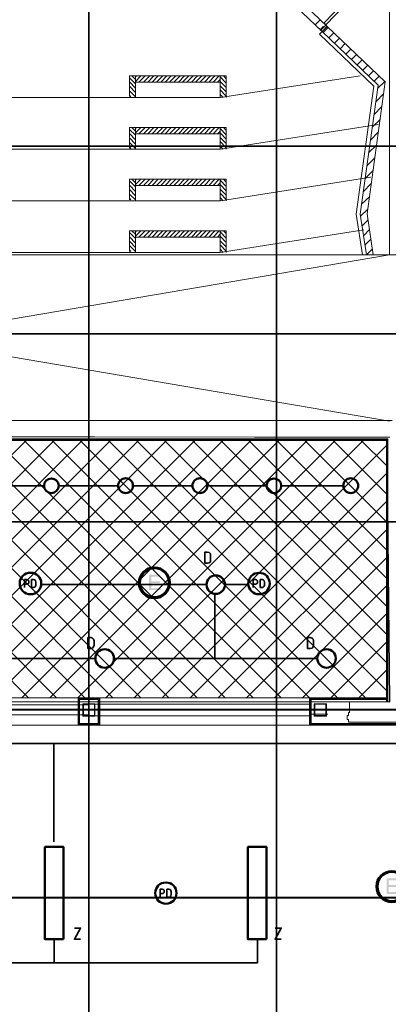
# Model space of a CAD drawing. Header units: millimetres. Extents: x 1.7 to 32.8, y 0.3 to 23.1.
# Tile 86 of 106: x 21.8 to 24.1, y 11 to 17.3. Entities that reach past the tile are written whole.
import ezdxf

# ---------------------------------------------------------------- set-up
doc = ezdxf.new("R2010")
doc.units = ezdxf.units.MM
doc.layers.add('PDF_Geometry', color=9, linetype='Continuous', true_color=0x808080)
doc.layers.add('PDF_Solid Fills', color=9, linetype='Continuous', true_color=0x808080)

msp = doc.modelspace()

# ---------------------------------------------------------------- hatches: boundary and pattern name
h = msp.add_hatch()
h.set_pattern_fill('ANSI37', color=256, scale=0.04)
edge = h.paths.add_edge_path()
edge.add_line((24.1319, 12.9729), (24.1319, 14.6445))
edge.add_line((24.1319, 14.6445), (17.9138, 14.6445))
edge.add_line((17.9138, 14.6445), (17.9138, 12.9996))
edge.add_line((17.9138, 12.9996), (18.4121, 12.9996))
edge.add_line((18.4121, 12.9996), (23.6386, 12.9996))
edge.add_line((23.6386, 12.9996), (24.1319, 12.9996))
at = {"layer": 'PDF_Solid Fills', "transparency": 33554559}
for color, points in [(256, [(29.8551, 16.5245), (29.8551, 16.5278), (2.9827, 16.5278), (2.9827, 16.5228), (29.8551, 16.5228)]), (256, [(29.8551, 15.3245), (29.8551, 15.3278), (2.9827, 15.3278), (2.9827, 15.3229), (29.8551, 15.3229)]), (256, [(29.8551, 14.1229), (29.8551, 14.1262), (2.9827, 14.1262), (2.9827, 14.1212), (29.8551, 14.1212)]), (7, [(22.687, 13.7862), (22.6153, 13.7862), (22.6153, 13.6879), (22.6887, 13.6879), (22.6887, 13.6996), (22.6287, 13.6996), (22.6287, 13.7329), (22.6837, 13.7329), (22.6837, 13.7446), (22.6287, 13.7446), (22.6287, 13.7746), (22.687, 13.7746)]), (256, [(29.8551, 12.9229), (29.8551, 12.9263), (2.9827, 12.9263), (2.9827, 12.9212), (29.8551, 12.9212)]), (7, [(24.2053, 11.8446), (24.1336, 11.8446), (24.1336, 11.7463), (24.2086, 11.7463), (24.2086, 11.7579), (24.147, 11.7579), (24.147, 11.7913), (24.202, 11.7913), (24.202, 11.803), (24.147, 11.803), (24.147, 11.8329), (24.2053, 11.8329)]), (256, [(29.8551, 11.7213), (29.8551, 11.7246), (2.9827, 11.7246), (2.9827, 11.7196), (29.8551, 11.7196)])]:
    msp.add_hatch(color=color, dxfattribs=at).paths.add_polyline_path(points)

# ---------------------------------------------------------------- linework, layer by layer
msp.add_lwpolyline([(17.8921, 14.6679), (17.8921, 12.9779), (24.1536, 12.9729), (24.137, 14.6495), (17.9138, 14.6445)])
at = {"layer": 'PDF_Geometry', "lineweight": 5}
for points in [[(22.232, 0.2783), (22.232, 22.9143), (22.232, 22.8592), (22.227, 22.8592), (22.227, 22.9143), (22.227, 0.2783)], [(23.432, 0.2783), (23.432, 22.9143), (23.432, 22.8592), (23.427, 22.8592), (23.427, 22.9143), (23.427, 0.2783)]]:
    msp.add_lwpolyline(points, dxfattribs=at)
at = {"layer": 'PDF_Geometry', "lineweight": 18}
for points in [[(23.2086, 17.7478), (23.722, 17.2578), (23.7536, 17.2911), (23.242, 17.7811)], [(23.7453, 17.3011), (23.7336, 17.3128), (23.9686, 17.5594), (23.9819, 17.5478)], [(23.7453, 17.2995), (23.7536, 17.2911), (23.752, 17.2895), (23.7236, 17.2595), (23.722, 17.2578), (23.7086, 17.2695), (23.7286, 17.2911), (23.732, 17.2878), (23.732, 17.2861), (23.737, 17.2911)], [(22.527, 16.9745), (23.0687, 16.9745), (23.0687, 16.8361), (22.527, 16.8361), (22.527, 16.9745), (23.0687, 16.9745), (23.0687, 16.8361), (22.527, 16.8361)], [(23.0687, 16.8361), (23.0687, 16.9745), (22.527, 16.9745), (22.527, 16.8361)], [(23.0687, 16.9344), (23.0687, 16.9744), (22.527, 16.9744), (22.527, 16.9344)], [(23.0687, 16.6045), (23.0687, 16.6445), (22.527, 16.6445), (22.527, 16.6045)], [(22.527, 16.6445), (23.0687, 16.6445), (23.0687, 16.5061), (22.527, 16.5061), (22.527, 16.6445), (23.0687, 16.6445), (23.0687, 16.5061), (22.527, 16.5061)], [(23.0687, 16.5061), (23.0687, 16.6445), (22.527, 16.6445), (22.527, 16.5061)], [(23.0687, 16.2745), (23.0687, 16.3145), (22.527, 16.3145), (22.527, 16.2745)], [(22.527, 16.3145), (23.0687, 16.3145), (23.0687, 16.1762), (22.527, 16.1762), (22.527, 16.3145), (23.0687, 16.3145), (23.0687, 16.1762), (22.527, 16.1762)], [(23.0687, 16.1762), (23.0687, 16.3145), (22.527, 16.3145), (22.527, 16.1762)], [(23.0687, 15.9445), (23.0687, 15.9845), (22.527, 15.9845), (22.527, 15.9445)], [(22.527, 15.9845), (23.0687, 15.9845), (23.0687, 15.8462), (22.527, 15.8462), (22.527, 15.9845), (23.0687, 15.9845), (23.0687, 15.8462), (22.527, 15.8462)], [(23.0687, 15.8462), (23.0687, 15.9845), (22.527, 15.9845), (22.527, 15.8462)], [(22.3003, 12.8246), (22.3003, 12.9996), (22.1604, 12.9996), (22.1604, 12.8246)], [(22.2953, 12.8296), (22.2953, 12.9946), (22.1653, 12.9946), (22.1653, 12.8296)], [(22.2903, 12.8346), (22.2903, 12.9896), (22.1703, 12.9896), (22.1703, 12.8346)], [(22.2687, 12.8829), (22.2687, 12.9613), (22.1904, 12.9613), (22.1904, 12.8829)], [(22.2653, 12.8863), (22.2653, 12.9579), (22.1953, 12.9579), (22.1953, 12.8863)], [(23.7486, 12.8829), (23.7486, 12.9613), (23.6703, 12.9613), (23.6703, 12.8829)], [(23.7453, 12.8863), (23.7453, 12.9579), (23.6736, 12.9579), (23.6736, 12.8863)]]:
    msp.add_lwpolyline(points, close=True, dxfattribs=at)
for points in [[(17.9005, 14.7679), (24.1519, 15.8312), (24.1519, 17.7194), (24.2786, 17.7194)], [(23.677, 17.3011), (23.7086, 17.3328)], [(24.1686, 14.7712), (17.8921, 14.7712), (17.8921, 17.2828), (17.7905, 17.2828), (17.7905, 12.9779), (17.4205, 12.9796), (17.4205, 13.2146), (17.3622, 13.2146), (17.3622, 12.8446), (18.1455, 12.8446), (18.1455, 12.8613), (18.1571, 12.8613), (18.1571, 12.8879), (18.1505, 12.8879), (18.1505, 12.9779), (17.8921, 12.9779), (17.8921, 14.6679), (22.2653, 14.6679), (23.2887, 14.6662), (24.1536, 14.6662)], [(24.0436, 15.8695), (24.0053, 15.8312), (23.9653, 16.0912), (24.0786, 16.9161), (23.722, 17.2578), (23.7053, 17.2411), (24.052, 16.9095), (23.9386, 16.0912), (23.9803, 15.8312)], [(23.712, 17.2661), (23.7453, 17.2978)], [(23.722, 17.2578), (23.7536, 17.2911), (24.1253, 16.9361), (24.0086, 16.0928), (24.0486, 15.8312)], [(23.727, 17.2511), (23.7603, 17.2844)], [(23.7636, 17.2178), (23.797, 17.2495)], [(23.8003, 17.1828), (23.832, 17.2145)], [(23.837, 17.1478), (23.8686, 17.1811)], [(23.872, 17.1128), (23.9053, 17.1461)], [(23.9086, 17.0795), (23.942, 17.1111)], [(23.9453, 17.0445), (23.977, 17.0761)], [(23.9803, 17.0094), (24.0136, 17.0428)], [(24.017, 16.9745), (24.0503, 17.0078)], [(18.1021, 16.9745), (18.9921, 16.8361), (23.072, 16.8361), (23.9653, 16.9745)], [(22.4887, 16.8428), (22.4887, 16.9745), (22.527, 16.9745)], [(22.527, 16.9244), (22.4887, 16.9628)], [(22.527, 16.8961), (22.4887, 16.9361)], [(22.527, 16.9511), (22.5053, 16.9745)], [(22.527, 16.9678), (22.5353, 16.9745)], [(22.527, 16.9395), (22.562, 16.9745)], [(22.5503, 16.9344), (22.5903, 16.9745)], [(22.5787, 16.9344), (22.6187, 16.9745)], [(22.607, 16.9344), (22.6453, 16.9745)], [(22.6337, 16.9344), (22.6737, 16.9745)], [(22.662, 16.9344), (22.702, 16.9745)], [(22.6903, 16.9344), (22.7287, 16.9745)], [(22.7187, 16.9344), (22.757, 16.9745)], [(22.7453, 16.9344), (22.7853, 16.9745)], [(22.7737, 16.9344), (22.8137, 16.9745)], [(22.802, 16.9344), (22.8403, 16.9745)], [(22.8287, 16.9344), (22.8687, 16.9745)], [(22.857, 16.9344), (22.897, 16.9745)], [(22.8853, 16.9344), (22.9236, 16.9745)], [(22.912, 16.9344), (22.952, 16.9745)], [(22.9403, 16.9344), (22.9803, 16.9745)], [(22.9687, 16.9344), (23.0086, 16.9745)], [(22.997, 16.9344), (23.0353, 16.9745)], [(23.0237, 16.9344), (23.0637, 16.9745)], [(23.052, 16.9344), (23.0687, 16.9511)], [(23.1087, 16.8361), (23.1087, 16.9745), (23.0687, 16.9745)], [(23.1087, 16.9278), (23.0687, 16.9678)], [(23.1087, 16.8995), (23.0687, 16.9395)], [(23.1087, 16.9561), (23.0903, 16.9745)], [(24.0536, 16.9411), (24.0853, 16.9728)], [(24.0753, 16.8928), (24.122, 16.9395)], [(22.527, 16.8678), (22.4887, 16.9078)], [(22.527, 16.8411), (22.4887, 16.8795)], [(23.1087, 16.8728), (23.0687, 16.9111)], [(23.1087, 16.8445), (23.0687, 16.8845)], [(22.4987, 16.8411), (22.4887, 16.8511)], [(23.0887, 16.8361), (23.0687, 16.8561)], [(24.0636, 16.8095), (24.1153, 16.8611)], [(24.0536, 16.7278), (24.1036, 16.7795)], [(24.042, 16.6461), (24.092, 16.6961)], [(17.9871, 16.6628), (18.9921, 16.5061), (23.072, 16.5061), (24.0786, 16.6628)], [(22.4887, 16.5128), (22.4887, 16.6445), (22.527, 16.6445)], [(22.527, 16.5945), (22.4887, 16.6328)], [(22.527, 16.6211), (22.5053, 16.6445)], [(22.527, 16.6378), (22.5353, 16.6445)], [(22.527, 16.6095), (22.562, 16.6445)], [(22.5503, 16.6045), (22.5903, 16.6445)], [(22.5787, 16.6045), (22.6187, 16.6445)], [(22.607, 16.6045), (22.6453, 16.6445)], [(22.6337, 16.6045), (22.6737, 16.6445)], [(22.662, 16.6045), (22.702, 16.6445)], [(22.6903, 16.6045), (22.7287, 16.6445)], [(22.7187, 16.6045), (22.757, 16.6445)], [(22.7453, 16.6045), (22.7853, 16.6445)], [(22.7737, 16.6045), (22.8137, 16.6445)], [(22.802, 16.6045), (22.8403, 16.6445)], [(22.8287, 16.6045), (22.8687, 16.6445)], [(22.857, 16.6045), (22.897, 16.6445)], [(22.8853, 16.6045), (22.9236, 16.6445)], [(22.912, 16.6045), (22.952, 16.6445)], [(22.9403, 16.6045), (22.9803, 16.6445)], [(22.9687, 16.6045), (23.0086, 16.6445)], [(22.997, 16.6045), (23.0353, 16.6445)], [(23.0237, 16.6045), (23.0637, 16.6445)], [(23.052, 16.6045), (23.0687, 16.6211)], [(23.1087, 16.5061), (23.1087, 16.6445), (23.0687, 16.6445)], [(23.1087, 16.5978), (23.0687, 16.6378)], [(23.1087, 16.6261), (23.0903, 16.6445)], [(24.0303, 16.5645), (24.0803, 16.6145)], [(22.527, 16.5661), (22.4887, 16.6061)], [(22.527, 16.5378), (22.4887, 16.5778)], [(23.1087, 16.5695), (23.0687, 16.6095)], [(23.1087, 16.5428), (23.0687, 16.5811)], [(23.1087, 16.5145), (23.0687, 16.5545)], [(22.527, 16.5111), (22.4887, 16.5495)], [(22.4987, 16.5111), (22.4887, 16.5228)], [(23.0887, 16.5061), (23.0687, 16.5261)], [(24.0186, 16.4828), (24.0703, 16.5328)], [(24.007, 16.3995), (24.0586, 16.4511)], [(23.997, 16.3178), (24.047, 16.3695)], [(18.0355, 16.3245), (18.9921, 16.1762), (23.072, 16.1762), (24.032, 16.3261)], [(22.4887, 16.1828), (22.4887, 16.3145), (22.527, 16.3145)], [(22.527, 16.2645), (22.4887, 16.3028)], [(22.527, 16.2911), (22.5053, 16.3145)], [(22.527, 16.3078), (22.5353, 16.3145)], [(22.527, 16.2795), (22.562, 16.3145)], [(22.5503, 16.2745), (22.5903, 16.3145)], [(22.5787, 16.2745), (22.6187, 16.3145)], [(22.607, 16.2745), (22.6453, 16.3145)], [(22.6337, 16.2745), (22.6737, 16.3145)], [(22.662, 16.2745), (22.702, 16.3145)], [(22.6903, 16.2745), (22.7287, 16.3145)], [(22.7187, 16.2745), (22.757, 16.3145)], [(22.7453, 16.2745), (22.7853, 16.3145)], [(22.7737, 16.2745), (22.8137, 16.3145)], [(22.802, 16.2745), (22.8403, 16.3145)], [(22.8287, 16.2745), (22.8687, 16.3145)], [(22.857, 16.2745), (22.897, 16.3145)], [(22.8853, 16.2745), (22.9236, 16.3145)], [(22.912, 16.2745), (22.952, 16.3145)], [(22.9403, 16.2745), (22.9803, 16.3145)], [(22.9687, 16.2745), (23.0086, 16.3145)], [(22.997, 16.2745), (23.0353, 16.3145)], [(23.0237, 16.2745), (23.0637, 16.3145)], [(23.1087, 16.1762), (23.1087, 16.3145), (23.0687, 16.3145)], [(23.1087, 16.2678), (23.0687, 16.3078)], [(23.1087, 16.2962), (23.0903, 16.3145)], [(22.527, 16.2361), (22.4887, 16.2761)], [(22.527, 16.2078), (22.4887, 16.2478)], [(23.052, 16.2745), (23.0687, 16.2911)], [(23.1087, 16.2395), (23.0687, 16.2795)], [(23.1087, 16.2128), (23.0687, 16.2512)], [(23.9853, 16.2361), (24.0353, 16.2862)], [(22.527, 16.1812), (22.4887, 16.2195)], [(22.4987, 16.1812), (22.4887, 16.1928)], [(23.1087, 16.1845), (23.0687, 16.2245)], [(23.0887, 16.1762), (23.0687, 16.1961)], [(23.9736, 16.1545), (24.0253, 16.2045)], [(23.967, 16.0778), (24.0136, 16.1228)], [(23.977, 16.0162), (24.0153, 16.0545)], [(21.0354, 15.8462), (23.0687, 15.8462), (23.987, 15.9895)], [(23.987, 15.9545), (24.0236, 15.9928)], [(17.7505, 15.8312), (20.9437, 15.8312), (20.9921, 15.9662), (21.0904, 15.6945), (21.1404, 15.8312), (24.4586, 15.8312)], [(22.4887, 15.8528), (22.4887, 15.9845), (22.527, 15.9845)], [(22.527, 15.9345), (22.4887, 15.9728)], [(22.527, 15.9062), (22.4887, 15.9462)], [(22.527, 15.9628), (22.5053, 15.9845)], [(22.527, 15.9778), (22.5353, 15.9845)], [(22.527, 15.9495), (22.562, 15.9845)], [(22.5503, 15.9445), (22.5903, 15.9845)], [(22.5787, 15.9445), (22.6187, 15.9845)], [(22.607, 15.9445), (22.6453, 15.9845)], [(22.6337, 15.9445), (22.6737, 15.9845)], [(22.662, 15.9445), (22.702, 15.9845)], [(22.6903, 15.9445), (22.7287, 15.9845)], [(22.7187, 15.9445), (22.757, 15.9845)], [(22.7453, 15.9445), (22.7853, 15.9845)], [(22.7737, 15.9445), (22.8137, 15.9845)], [(22.802, 15.9445), (22.8403, 15.9845)], [(22.8287, 15.9445), (22.8687, 15.9845)], [(22.857, 15.9445), (22.897, 15.9845)], [(22.8853, 15.9445), (22.9236, 15.9845)], [(22.912, 15.9445), (22.952, 15.9845)], [(22.9403, 15.9445), (22.9803, 15.9845)], [(22.9687, 15.9445), (23.0086, 15.9845)], [(22.997, 15.9445), (23.0353, 15.9845)], [(23.0237, 15.9445), (23.0637, 15.9845)], [(23.052, 15.9445), (23.0687, 15.9628)], [(23.1087, 15.8462), (23.1087, 15.9845), (23.0687, 15.9845)], [(23.1087, 15.9378), (23.0687, 15.9778)], [(23.1087, 15.9095), (23.0687, 15.9495)], [(23.1087, 15.9662), (23.0903, 15.9845)], [(23.9953, 15.8928), (24.0336, 15.9312)], [(22.527, 15.8778), (22.4887, 15.9178)], [(22.527, 15.8512), (22.4887, 15.8895)], [(22.4987, 15.8512), (22.4887, 15.8628)], [(23.1087, 15.8828), (23.0687, 15.9212)], [(23.1087, 15.8545), (23.0687, 15.8945)], [(23.0887, 15.8462), (23.0687, 15.8661)], [(17.9005, 15.8312), (24.1519, 14.7679)], [(24.137, 12.9729), (24.137, 14.6495), (17.9088, 14.6495), (17.9088, 12.9946), (18.4071, 12.9946), (18.4071, 12.8296), (17.3455, 12.8296), (17.3455, 12.9196)], [(24.1419, 12.9729), (24.1419, 14.6545), (17.9038, 14.6545), (17.9038, 12.9896), (18.4021, 12.9896), (18.4021, 12.8346), (17.3505, 12.8346), (17.3505, 12.9196)], [(24.1319, 12.9729), (24.1319, 14.6445), (17.9138, 14.6445), (17.9138, 12.9996), (18.4121, 12.9996), (23.6386, 12.9996), (24.1319, 12.9996)], [(23.6403, 12.9996), (23.6403, 12.8246), (25.3602, 12.8246), (25.3602, 13.0146), (25.3069, 13.0146), (25.3069, 12.9879), (24.2436, 12.9879)], [(23.6436, 12.9946), (24.1319, 12.9946)], [(23.6453, 12.9946), (23.6453, 12.8296), (25.3553, 12.8296), (25.3553, 13.0146)], [(23.6486, 12.9896), (24.1319, 12.9896)], [(23.6503, 12.9896), (23.6503, 12.8346), (25.3502, 12.8346), (25.3502, 13.0146)], [(24.1536, 12.9729), (23.897, 12.9729), (23.897, 12.9063), (23.8903, 12.9063), (23.8903, 12.8863), (23.8803, 12.8863), (23.8803, 12.8613), (23.8903, 12.8613), (23.8903, 12.8446), (24.8919, 12.8446)], [(23.6403, 12.8246), (18.4121, 12.8246), (17.3405, 12.8246), (17.3405, 12.9196)], [(19.8304, 12.9546), (22.2304, 12.9546)], [(23.6403, 12.9596), (22.2304, 12.9596), (22.2304, 12.8846), (23.6403, 12.8846)], [(19.8304, 12.8896), (22.2304, 12.8896)], [(23.7586, 12.8946), (23.6503, 12.8946)]]:
    msp.add_lwpolyline(points, dxfattribs=at)
at = {"layer": 'PDF_Geometry', "lineweight": 5}
for points in [[(29.8551, 16.5245), (29.8551, 16.5278), (2.9827, 16.5278), (2.9827, 16.5228), (29.8551, 16.5228)], [(29.8551, 15.3245), (29.8551, 15.3278), (2.9827, 15.3278), (2.9827, 15.3229), (29.8551, 15.3229)], [(29.8551, 14.1229), (29.8551, 14.1262), (2.9827, 14.1262), (2.9827, 14.1212), (29.8551, 14.1212)], [(29.8551, 12.9229), (29.8551, 12.9263), (2.9827, 12.9263), (2.9827, 12.9212), (29.8551, 12.9212)], [(29.8551, 11.7213), (29.8551, 11.7246), (2.9827, 11.7246), (2.9827, 11.7196), (29.8551, 11.7196)]]:
    msp.add_lwpolyline(points, close=True, dxfattribs=at)
at = {"layer": 'PDF_Geometry', "color": 7, "lineweight": 35}
for points in [[(21.557, 14.3545), (21.942, 14.3545)], [(22.037, 14.3545), (22.417, 14.3545)], [(22.512, 14.3545), (22.892, 14.3545)], [(22.987, 14.3545), (23.367, 14.3545)], [(23.4603, 14.3545), (23.857, 14.3545)], [(6.8341, 13.8112), (6.8341, 12.7079), (25.8219, 12.7079), (25.8219, 13.1713)], [(21.8187, 13.7046), (21.8187, 13.7546), (21.832, 13.7546), (21.8404, 13.7529), (21.8454, 13.7479), (21.847, 13.7412), (21.8454, 13.7329), (21.8404, 13.7279), (21.832, 13.7262), (21.8187, 13.7262)], [(21.9254, 13.7229), (22.982, 13.7229)], [(23.1003, 13.7229), (23.2503, 13.7229)], [(23.2803, 13.7046), (23.2803, 13.7546), (23.2953, 13.7546), (23.302, 13.7529), (23.307, 13.7479), (23.3087, 13.7412), (23.307, 13.7329), (23.302, 13.7279), (23.2953, 13.7262), (23.2803, 13.7262)], [(23.0353, 13.6646), (23.0353, 13.2512)], [(22.2737, 13.2512), (20.9737, 13.2512)], [(23.6903, 13.2512), (22.3903, 13.2512)], [(22.0054, 12.7079), (22.0054, 12.0796)], [(22.6853, 11.7263), (22.6853, 11.7763), (22.6987, 11.7763), (22.7053, 11.7746), (22.7103, 11.7696), (22.712, 11.763), (22.7103, 11.7546), (22.7053, 11.7496), (22.6987, 11.7479), (22.6853, 11.7479)], [(22.137, 11.528), (22.177, 11.528), (22.137, 11.4563), (22.177, 11.4563)], [(23.4203, 11.528), (23.4603, 11.528), (23.4203, 11.4563), (23.4603, 11.4563)], [(18.1288, 11.4563), (18.1288, 11.3063), (23.307, 11.3063), (23.307, 11.4563)], [(22.007, 11.3063), (22.007, 11.4563)]]:
    msp.add_lwpolyline(points, dxfattribs=at)
for points in [[(22.9703, 13.8596), (22.987, 13.8596), (22.9986, 13.8629), (23.007, 13.8696), (23.0086, 13.8812), (23.0086, 13.9079), (23.007, 13.9196), (22.9986, 13.9279), (22.987, 13.9295), (22.9703, 13.9295)], [(21.8637, 13.7046), (21.8753, 13.7046), (21.8837, 13.7062), (21.8887, 13.7129), (21.8904, 13.7196), (21.8904, 13.7396), (21.8887, 13.7462), (21.8837, 13.7529), (21.8753, 13.7546), (21.8637, 13.7546)], [(23.3253, 13.7046), (23.337, 13.7046), (23.3453, 13.7062), (23.3503, 13.7129), (23.352, 13.7196), (23.352, 13.7396), (23.3503, 13.7462), (23.3453, 13.7529), (23.337, 13.7546), (23.3253, 13.7546)], [(22.2237, 13.3146), (22.242, 13.3146), (22.252, 13.3162), (22.2604, 13.3246), (22.2637, 13.3362), (22.2637, 13.3629), (22.2604, 13.3746), (22.252, 13.3812), (22.242, 13.3846), (22.2237, 13.3846)], [(23.627, 13.3146), (23.6453, 13.3146), (23.657, 13.3162), (23.6636, 13.3246), (23.667, 13.3362), (23.667, 13.3629), (23.6636, 13.3746), (23.657, 13.3812), (23.6453, 13.3846), (23.627, 13.3846)], [(22.7287, 11.7263), (22.7403, 11.7263), (22.7487, 11.728), (22.7537, 11.7346), (22.757, 11.7413), (22.757, 11.7613), (22.7537, 11.7679), (22.7487, 11.7746), (22.7403, 11.7763), (22.7287, 11.7763)]]:
    msp.add_lwpolyline(points, close=True, dxfattribs=at)
at = {"layer": 'PDF_Geometry', "color": 3, "lineweight": 50}
for points in [[(22.067, 11.4563), (22.067, 12.0463), (21.9487, 12.0463), (21.9487, 11.4563)], [(23.3653, 11.4563), (23.3653, 12.0463), (23.247, 12.0463), (23.247, 11.4563)]]:
    msp.add_lwpolyline(points, close=True, dxfattribs=at)
for centre, radius in [((21.9902, 14.3547), 0.0469), ((22.4646, 14.3552), 0.0474), ((22.9396, 14.3552), 0.0474), ((23.4134, 14.3547), 0.0469), ((23.9046, 14.3552), 0.0474), ((21.8567, 13.7302), 0.0687), ((23.3181, 13.7297), 0.0688), ((23.0412, 13.7227), 0.0591), ((22.3311, 13.2506), 0.0593), ((23.7495, 13.2511), 0.0591), ((22.7221, 11.751), 0.0682)]:
    msp.add_circle(centre, radius, dxfattribs=at)
at = {"layer": 'PDF_Geometry', "color": 4, "lineweight": 50}
for centre, radius in [((22.6485, 13.7343), 0.0985), ((22.6492, 13.7351), 0.0928), ((24.1668, 11.7928), 0.0985), ((24.1675, 11.7935), 0.0928)]:
    msp.add_circle(centre, radius, dxfattribs=at)
at = {"layer": 'PDF_Solid Fills', "lineweight": 5, "transparency": 33554559}
for points in [[(22.232, 0.2783), (22.232, 22.9143), (22.227, 0.2783), (22.227, 22.9143)], [(23.432, 0.2783), (23.432, 22.9143), (23.427, 0.2783), (23.427, 22.9143)]]:
    msp.add_solid(points, dxfattribs=at)

doc.saveas('drawing.dxf')
